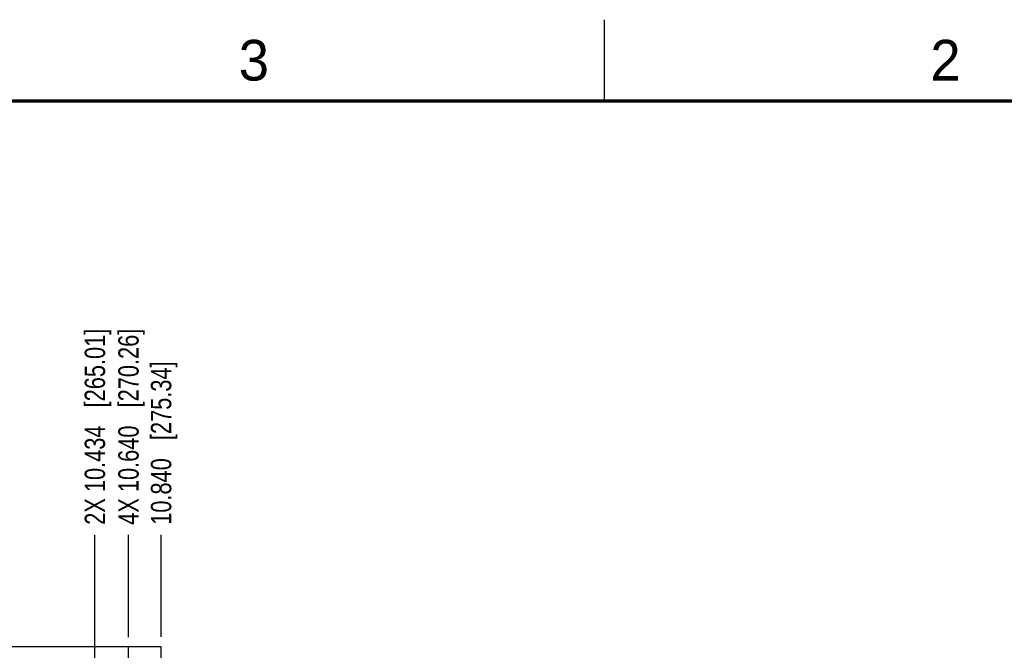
# Model space of a CAD drawing. Header units: inches. Extents: x 0 to 34, y 0 to 22.
# Tile 83 of 84: x 21.9 to 28, y 18.1 to 22. Entities that reach past the tile are written whole.
import ezdxf

# ---------------------------------------------------------------- set-up
doc = ezdxf.new("R2010")
doc.units = ezdxf.units.IN
doc.header["$LTSCALE"] = 1.87
doc.header["$MEASUREMENT"] = 0
doc.linetypes.add('CENTER', pattern=[0.6, 0.375, -0.075, 0.075, -0.075])
doc.layers.get('0').update_dxf_attribs({"linetype": 'CONTINUOUS'})
doc.layers.add('02___PRT_ALL_AXES', color=7, linetype='CONTINUOUS')
doc.layers.add('DIMENSIONS', color=7, linetype='CONTINUOUS')
doc.styles.get("Standard").update_dxf_attribs({"font": 'txt', "width": 0.8})
doc.styles.add('TEXTSTYLE_2', font='txt')
doc.dimstyles.new('DIMSTYLE_2', dxfattribs={"dimtxt": 0.125, "dimasz": 0.18, "dimexe": 0.125, "dimexo": 0.0625, "dimgap": 0.03125, "dimtad": 0, "dimtih": 1, "dimtoh": 1, "dimdec": 3, "dimzin": 4, "dimdsep": 46, "dimtxsty": 'STANDARD', "dimblk": '_FILLED', "dimblk1": '_FILLED', "dimblk2": '_FILLED', "dimcen": 0.09, "dimadec": 0, "dimazin": 0, "dimtp": 0.001, "dimtm": 0.001, "dimtfac": 1, "dimtdec": 3, "dimtofl": 0, "dimtmove": 0, "dimatfit": 3, "dimldrblk": '_FILLED', "dimfxl": 1, "dimtolj": 1, "dimtzin": 4, "dimarcsym": 0})

# ---------------------------------------------------------------- blocks, each defined once
blk = doc.blocks.new('*D22')
at = {"layer": 'DIMENSIONS', "color": 2, "linetype": 'CONTINUOUS'}
blk.add_line((22.7802, 18.2095), (22.7802, 18.8345), dxfattribs=at)
at = {"layer": 'DIMENSIONS', "color": 2, "linetype": 'CONTINUOUS', "insert": (22.7177, 18.897), "char_height": 0.125, "width": 1.525, "attachment_point": 1, "rotation": 90, "line_spacing_factor": 0.9}
blk.add_mtext('10.840{\\Ftxt.shx;\\W1.000000;\\H0.125000; }[275.34]', dxfattribs=at)
blk = doc.blocks.new('_FILLED')
at = {"color": 0, "linetype": 'BYBLOCK'}
blk.add_solid([(0, 0), (-1, 0.174), (-1, -0.174)], dxfattribs=at)
blk = doc.blocks.new('*D23')
at = {"layer": 'DIMENSIONS', "color": 2, "linetype": 'CONTINUOUS'}
blk.add_line((22.5802, 18.207), (22.5802, 18.8345), dxfattribs=at)
at = {"layer": 'DIMENSIONS', "color": 2, "linetype": 'CONTINUOUS', "insert": (22.5177, 18.897), "char_height": 0.125, "width": 1.825, "attachment_point": 1, "rotation": 90, "line_spacing_factor": 0.9}
blk.add_mtext('4X 10.640{\\Ftxt.shx;\\W1.000000;\\H0.125000; }[270.26]', dxfattribs=at)
blk = doc.blocks.new('*D91')
at = {"layer": 'DIMENSIONS', "color": 2, "linetype": 'CONTINUOUS'}
blk.add_line((22.3738, 17.6289), (22.3738, 18.8345), dxfattribs=at)
at = {"layer": 'DIMENSIONS', "color": 2, "linetype": 'CONTINUOUS', "insert": (22.3113, 18.897), "char_height": 0.125, "width": 1.825, "attachment_point": 1, "rotation": 90, "line_spacing_factor": 0.9}
blk.add_mtext('2X 10.434{\\Ftxt.shx;\\W1.000000;\\H0.125000; }[265.01]', dxfattribs=at)

msp = doc.modelspace()

# ---------------------------------------------------------------- linework, layer by layer
at = {"color": 2, "linetype": 'CONTINUOUS'}
msp.add_line((25.5, 22), (25.5, 21.5), dxfattribs=at)
at = {"color": 7, "linetype": 'CONTINUOUS'}
for p, q in [((22.7802, 18.147), (7.7802, 18.147)), ((22.7802, 7.147), (22.7802, 18.147))]:
    msp.add_line(p, q, dxfattribs=at)
at = {"color": 7, "linetype": 'CONTINUOUS', "const_width": 0.02}
msp.add_lwpolyline([(33.5, 21.5), (0.5, 21.5)], dxfattribs=at)
at = {"layer": '02___PRT_ALL_AXES', "color": 7, "linetype": 'CENTER'}
msp.add_line((22.5802, 17.947), (22.5802, 18.1445), dxfattribs=at)

# ---------------------------------------------------------------- texts
at = {"color": 2, "linetype": 'CONTINUOUS', "char_height": 0.25, "width": 0.25, "attachment_point": 1, "line_spacing_factor": 0.9, "style": 'TEXTSTYLE_2'}
for s, insert in [('3', (23.257, 21.8759)), ('2', (27.5025, 21.8762))]:
    msp.add_mtext(s, dxfattribs=dict(at, insert=insert))

# ---------------------------------------------------------------- dimensions: what is measured, and where the dimension line sits
at = {"layer": 'DIMENSIONS', "color": 2, "linetype": 'CONTINUOUS'}
for feature_location, offset, origin, text, picture, middle in [((22.5802, 18.207), (0, 0.6275), (11.9402, 18.1445), '4X <>', '*D23', (22.5802, 19.8095)), ((22.3738, 17.6289), (0, 1.2056), (11.9402, 17.5664), '2X <>', '*D91', (22.3738, 19.8095))]:
    dim = msp.add_ordinate_dim(feature_location=feature_location, offset=offset, dtype=1, origin=origin, text=text, dimstyle='DIMSTYLE_2', dxfattribs=at)
    dim.commit()
    dim.dimension.update_dxf_attribs({"geometry": picture, "text_midpoint": middle})
dim = msp.add_ordinate_dim(feature_location=(22.7802, 18.2095), offset=(0, 0.625), dtype=1, origin=(11.9402, 18.147), dimstyle='DIMSTYLE_2', dxfattribs=at)
dim.commit()
dim.dimension.update_dxf_attribs({"geometry": '*D22', "text_midpoint": (22.7802, 19.6595)})

doc.saveas('drawing.dxf')
